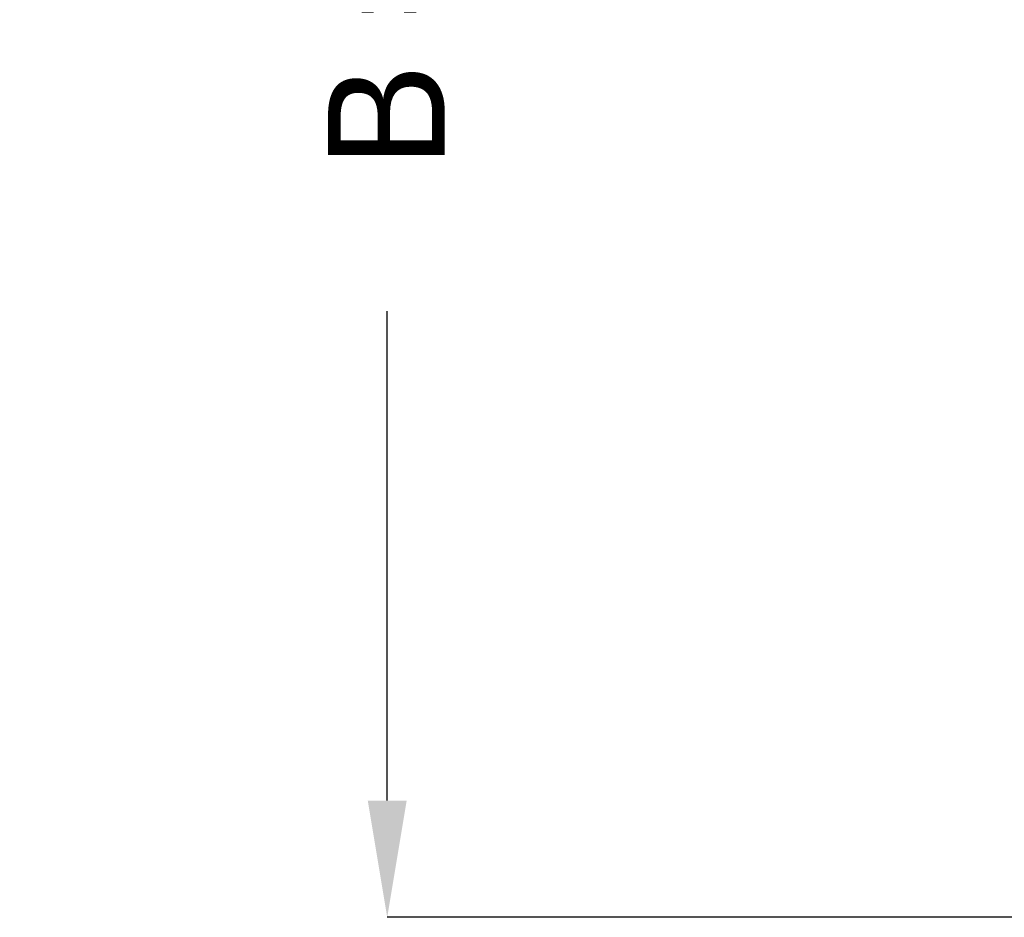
# Model space of a CAD drawing. Header units: millimetres. Extents: x -1015 to 606, y -500 to 954.
# Tile 1 of 36: x -1015 to -610, y -500 to -131. Entities that reach past the tile are written whole.
import ezdxf

# ---------------------------------------------------------------- set-up
doc = ezdxf.new("R2010")
doc.units = ezdxf.units.MM
doc.layers.add('AM_5', color=3, linetype='Continuous', lineweight=25)
doc.dimstyles.new('ISO-25', dxfattribs={"dimtxt": 2.5, "dimasz": 2.5, "dimexe": 1.25, "dimexo": 0.625, "dimtad": 1, "dimtxsty": 'Standard', "dimcen": 2.5, "dimadec": 0, "dimazin": 0, "dimtfac": 1, "dimtmove": 0, "dimatfit": 3, "dimfxl": 1, "dimarcsym": 0})

# ---------------------------------------------------------------- blocks, each defined once
blk = doc.blocks.new('*D143')
at = {"layer": 'AM_5', "color": 0, "lineweight": -2}
for p, q in [((-600, 500), (-864, 500)), ((-864, 452), (-864, 250.72)), ((-864, -452), (-864, -250.72)), ((-600, -500), (-864, -500))]:
    blk.add_line(p, q, dxfattribs=at)
at = {"layer": 'AM_5', "color": 0}
for points in [[(-856, 452), (-872, 452), (-864, 500)], [(-872, -452), (-856, -452), (-864, -500)]]:
    blk.add_solid(points, dxfattribs=at)
at = {"layer": 'Defpoints', "color": 0}
for p in [(-600, 500), (-864, -500), (-600, -500)]:
    blk.add_point(p, dxfattribs=at)
at = {"layer": 'AM_5', "color": 0, "insert": (-864, 0), "char_height": 48, "attachment_point": 5, "rotation": 90}
blk.add_mtext('B = 1000 mm', dxfattribs=at)

msp = doc.modelspace()

# ---------------------------------------------------------------- dimensions: what is measured, and where the dimension line sits
at = {"layer": 'AM_5'}
dim = msp.add_linear_dim(base=(-864, -500), p1=(-600, 500), p2=(-600, -500), angle=90, text='B = 1000 mm', dimstyle='ISO-25', override={"dimtxt": 48, "dimasz": 48, "dimexe": 0, "dimexo": 0, "dimgap": 14.4}, dxfattribs=at)
dim.commit()
dim.dimension.update_dxf_attribs({"geometry": '*D143', "text_midpoint": (-864, 0), "dimtype": 160, "text_rotation": 90})

doc.saveas('drawing.dxf')
